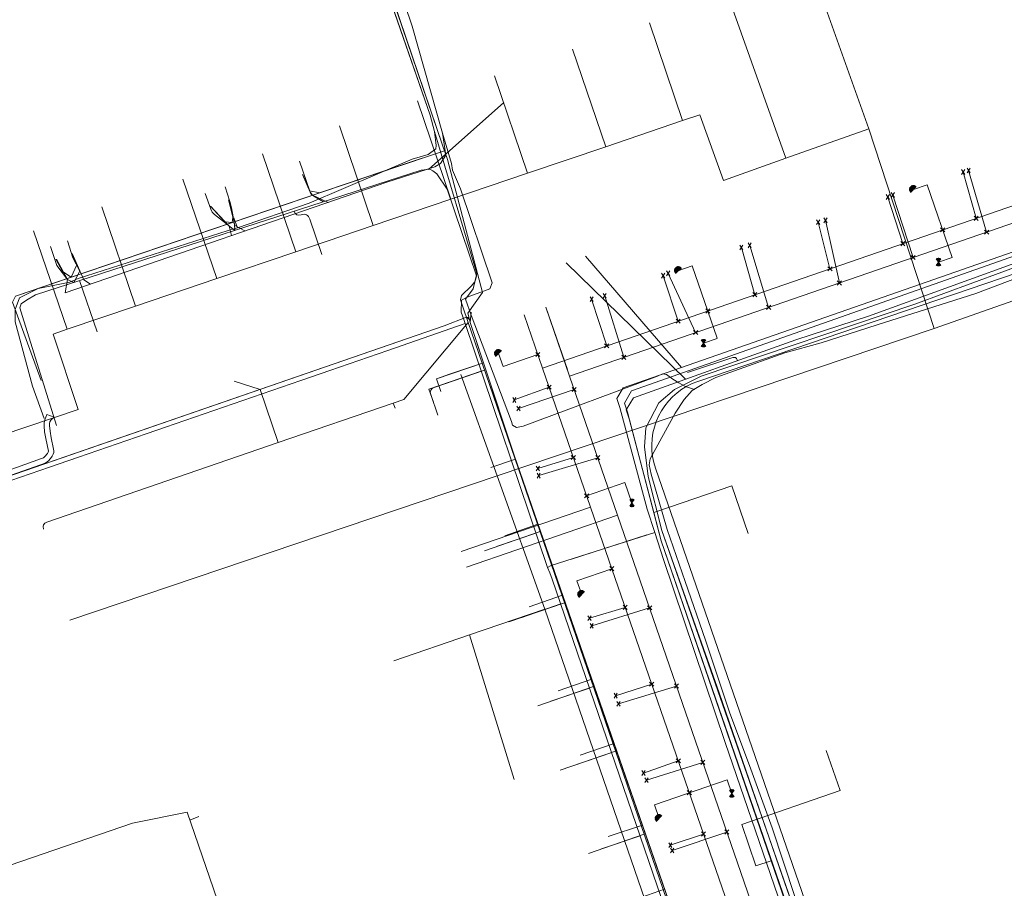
# Model space of a CAD drawing. Header units: metres. Extents: x 265038 to 265901, y 576646 to 577335.
# Tile 8 of 27: x 265129 to 265201, y 576875 to 576939. Entities that reach past the tile are written whole.
import ezdxf

# ---------------------------------------------------------------- set-up
doc = ezdxf.new("R2010")
doc.units = ezdxf.units.M
for name, color, linetype, lineweight in [('B-WE-KL-DATA-G', 252, 'KL-DATA-ALGEMEEN', 18), ('B-WE-KL-ET-MS-G', 252, 'KL-MIDDENSPANNING', 18), ('B-WE-KL-GAS-LD-G', 252, 'KL-GAS-LAGE-DRUK', 18), ('B-WE-KL-WATER-G', 252, 'KL-WATER', 18), ('B-WE-KL_ET-LS-G', 252, 'KL-LAAGSPANNING', 18), ('B-WE-RI-PERSLEIDING-G', 252, 'B-WE-RI-PERSLEIDING-G', 18), ('B-WE-RI-VRIJVERVALLEIDING-G', 252, 'KL-VRIJVERVAL', 18)]:
    doc.layers.add(name, color=color, linetype=linetype, lineweight=lineweight)
doc.styles.add('NLCS-ISO', font='NLCS-ISO.ttf')
doc.styles.get("Standard").update_dxf_attribs({"font": 'arial.ttf'})
doc.linetypes.add('B-WE-RI-PERSLEIDING-G', pattern='A,6,-2,[102,NLCS.shx,S=0.5,R=0,X=0,Y=0],-2,6,-2,["P",Standard,S=1,R=0,X=-0.5,Y=-0.5],-2', length=20)
doc.linetypes.add('KL-DATA-ALGEMEEN', pattern='A,2,-1.5,["@",NLCS-ISO,S=1,R=0,X=-0.5,Y=-0.4],-1.5,3,-1.5,["D",NLCS-ISO,S=1,R=0,X=-0.5,Y=-0.4],-1.5,1', length=12)
doc.linetypes.add('KL-GAS-LAGE-DRUK', pattern='A,2,-2,["GAS",NLCS-ISO,S=1,R=0,X=-1.25,Y=-0.4],-2,3,-1,["L",NLCS-ISO,S=1,R=0,X=-0.5,Y=-0.4],-1,1', length=12)
doc.linetypes.add('KL-LAAGSPANNING', pattern='A,2,-1.5,[103,NLCS.shx,S=1,R=0,X=0,Y=0],-1.5,3,-1.5,["L",NLCS-ISO,S=1,R=0,X=-0.5,Y=-0.4],-1.5,1', length=12)
doc.linetypes.add('KL-MIDDENSPANNING', pattern='A,2,-1.5,[103,NLCS.shx,S=1,R=0,X=0,Y=0],-1.5,3,-1.5,["M",NLCS-ISO,S=1,R=0,X=-0.5,Y=-0.4],-1.5,1', length=12)
doc.linetypes.add('KL-VRIJVERVAL', pattern='A,2,-1.5,[89,NLCS.shx,S=0.25,R=270,X=-0.5,Y=0],-1.5,3,-1.5,["V",NLCS-ISO,S=1,R=0,X=-0.5,Y=-0.4],-1.5,1', length=12)
doc.linetypes.add('KL-WATER', pattern='A,2,-1.5,[168,NLCS.shx,S=1,R=0,X=0,Y=0],-1.5,3,-1.5,["D",NLCS-ISO,S=1,R=0,X=-0.5,Y=-0.4],-1.5,1', length=12)

msp = doc.modelspace()

# ---------------------------------------------------------------- linework, layer by layer
at = {"layer": 'B-WE-KL-DATA-G'}
for p, q in [((265145.119, 576971.581), (265158.925, 576931.652)), ((265159.839, 576929.455), (265148.649, 576962.39)), ((265191.027, 576930.652), (265181.005, 576958.936)), ((265180.806, 576940.158), (265184.955, 576928.492)), ((265174.98, 576938.421), (265177.411, 576931.252)), ((265169.358, 576936.479), (265171.778, 576929.342)), ((265163.634, 576934.537), (265166.054, 576927.401)), ((265158.012, 576932.697), (265160.452, 576925.501)), ((265152.288, 576930.857), (265154.759, 576923.57)), ((265171.778, 576929.342), (265177.411, 576931.252)), ((265184.955, 576928.492), (265191.027, 576930.652)), ((265191.027, 576930.652), (265195.831, 576916.036)), ((265159.99, 576929.029), (265159.839, 576929.455)), ((265166.054, 576927.401), (265171.778, 576929.342)), ((265146.666, 576928.813), (265149.095, 576921.649)), ((265158.88, 576928.668), (265150.853, 576925.969)), ((265159.99, 576929.029), (265158.88, 576928.668)), ((265160.211, 576928.406), (265159.99, 576929.029)), ((265162.772, 576918.674), (265160.211, 576928.406)), ((265162.772, 576918.674), (265160.211, 576928.406)), ((265160.452, 576925.501), (265166.054, 576927.401)), ((265140.84, 576926.973), (265143.31, 576919.687)), ((265150.853, 576925.969), (265144.447, 576923.791)), ((265144.836, 576923.394), (265150.068, 576925.202)), ((265154.759, 576923.57), (265160.452, 576925.501)), ((265134.911, 576924.928), (265137.371, 576917.674)), ((265144.447, 576923.791), (265132.655, 576919.781)), ((265144.836, 576923.394), (265144.573, 576924.144)), ((265149.095, 576921.649), (265154.759, 576923.57)), ((265129.903, 576923.191), (265132.351, 576915.972)), ((265133.172, 576919.681), (265144.148, 576923.206)), ((265144.148, 576923.206), (265144.836, 576923.394)), ((265143.31, 576919.687), (265149.095, 576921.649)), ((265132.55, 576919.422), (265133.172, 576919.681)), ((265137.371, 576917.674), (265143.31, 576919.687)), ((265161.688, 576917.157), (265162.772, 576918.674)), ((265195.831, 576916.036), (265203.819, 576918.841)), ((265132.351, 576915.972), (265137.371, 576917.674)), ((265161.805, 576916.681), (265161.688, 576917.157)), ((265161.857, 576916.472), (265161.943, 576917.215)), ((265161.805, 576916.681), (265161.582, 576916.852)), ((265161.857, 576916.472), (265161.805, 576916.681)), ((265162.839, 576913.509), (265161.857, 576916.472)), ((265195.831, 576916.036), (265163.834, 576905.233)), ((265165.094, 576906.674), (265162.839, 576913.509)), ((265163.834, 576905.233), (265161.181, 576912.663)), ((265165.742, 576908.873), (265175.56, 576912.528)), ((265163.367, 576905.843), (265165.166, 576906.468)), ((265165.166, 576906.468), (265165.094, 576906.674)), ((265165.213, 576906.332), (265165.166, 576906.468)), ((265184.388, 576851.088), (265165.213, 576906.332)), ((265166.821, 576901.699), (265165.213, 576906.332)), ((265163.834, 576905.233), (265132.56, 576894.673)), ((265167.313, 576895.49), (265163.834, 576905.233)), ((265166.821, 576901.699), (265164.398, 576900.858)), ((265168.625, 576896.503), (265166.821, 576901.699)), ((265166.185, 576895.656), (265168.625, 576896.503)), ((265170.756, 576890.362), (265168.625, 576896.503)), ((265161.809, 576893.605), (265167.313, 576895.49)), ((265167.313, 576895.49), (265177.646, 576865.518)), ((265156.274, 576891.709), (265161.809, 576893.605)), ((265161.809, 576893.605), (265165.091, 576883.015)), ((265168.296, 576889.508), (265170.756, 576890.362)), ((265172.396, 576885.639), (265170.756, 576890.362)), ((265169.922, 576884.78), (265172.396, 576885.639)), ((265174.47, 576879.66), (265172.396, 576885.639)), ((265171.958, 576878.839), (265174.47, 576879.66)), ((265176.094, 576874.982), (265174.47, 576879.66))]:
    msp.add_line(p, q, dxfattribs=at)
for points in [[(265159.839, 576929.455), (265145.291, 576972.272), (265145.048, 576972.318), (265135.044, 576969.072), (265127.514, 576966.528), (265119.19, 576963.533), (265101.707, 576957.687), (265100.972, 576958.19), (265100.238, 576960.406), (265100.032, 576960.585), (265093.095, 576958.478), (265082.329, 576954.87), (265076.669, 576952.748), (265068.431, 576949.953), (265068.301, 576949.641), (265071.541, 576939.092), (265077.114, 576922.228), (265079.036, 576916.74), (265083.54, 576904.973), (265085.038, 576900.291), (265085.361, 576900.049), (265108.401, 576907.566)], [(265163.367, 576905.843), (265165.166, 576906.468), (265165.023, 576906.881), (265163.18, 576912.48), (265161.857, 576916.472), (265161.688, 576917.157), (265162.772, 576918.674), (265160.211, 576928.406), (265159.839, 576929.455), (265145.291, 576972.272), (265145.048, 576972.318), (265135.01, 576969.061), (265127.645, 576966.575), (265119.32, 576963.576), (265101.707, 576957.687), (265100.972, 576958.19), (265100.238, 576960.406), (265100.032, 576960.585), (265092.299, 576958.237), (265082.703, 576955.011), (265082.329, 576954.87), (265082.934, 576954.148), (265083.268, 576953.051)], [(265163.367, 576905.843), (265165.166, 576906.468), (265165.023, 576906.881), (265163.18, 576912.48), (265161.857, 576916.472), (265161.688, 576917.157), (265162.772, 576918.674), (265160.211, 576928.406), (265159.839, 576929.455), (265145.291, 576972.272), (265145.048, 576972.318), (265135.01, 576969.061), (265127.645, 576966.575), (265119.32, 576963.576), (265101.707, 576957.687), (265100.972, 576958.19), (265100.238, 576960.406), (265100.032, 576960.585), (265093.095, 576958.478), (265092.822, 576957.626), (265092.97, 576956.383)], [(265163.367, 576905.843), (265165.166, 576906.468), (265165.023, 576906.881), (265163.18, 576912.48), (265161.857, 576916.472), (265161.688, 576917.157), (265162.772, 576918.674), (265160.211, 576928.406), (265159.839, 576929.455), (265145.291, 576972.272), (265145.048, 576972.318), (265135.01, 576969.061), (265127.645, 576966.575), (265119.32, 576963.576), (265101.707, 576957.687), (265100.972, 576958.19), (265100.238, 576960.406), (265100.032, 576960.585), (265093.095, 576958.478), (265093.989, 576956.733)], [(265163.367, 576905.843), (265165.166, 576906.468), (265165.023, 576906.881), (265163.18, 576912.48), (265161.857, 576916.472), (265161.688, 576917.157), (265162.772, 576918.674), (265160.211, 576928.406), (265159.839, 576929.455), (265145.291, 576972.272), (265145.048, 576972.318), (265135.01, 576969.061), (265127.645, 576966.575), (265119.32, 576963.576), (265119.19, 576963.533), (265119.762, 576962.182)], [(265128.498, 576965.183), (265127.514, 576966.528), (265127.645, 576966.575), (265135.01, 576969.061), (265145.048, 576972.318), (265145.291, 576972.272), (265159.839, 576929.455), (265160.211, 576928.406), (265162.772, 576918.674), (265161.688, 576917.157), (265161.857, 576916.472), (265163.18, 576912.48), (265165.023, 576906.881), (265165.166, 576906.468), (265163.367, 576905.843)], [(265135.453, 576967.572), (265135.009, 576968.864), (265135.044, 576969.072), (265145.048, 576972.318), (265145.291, 576972.272), (265159.839, 576929.455), (265160.211, 576928.406), (265162.772, 576918.674), (265161.688, 576917.157), (265161.857, 576916.472), (265163.18, 576912.48), (265165.023, 576906.881), (265165.166, 576906.468), (265163.367, 576905.843)], [(265159.249, 576930.458), (265158.925, 576931.652), (265145.119, 576971.581), (265144.925, 576971.971), (265144.812, 576972.101), (265144.636, 576972.12), (265144.478, 576972.112), (265142.591, 576971.533)], [(265163.367, 576905.843), (265165.166, 576906.468), (265165.023, 576906.881), (265163.18, 576912.48), (265161.857, 576916.472), (265161.688, 576917.157), (265162.772, 576918.674), (265160.211, 576928.406), (265159.839, 576929.455), (265148.649, 576962.39), (265144.27, 576960.766)], [(265246.284, 576936.208), (265207.147, 576922.493), (265194.398, 576917.813), (265178.767, 576912.545), (265176.817, 576911.568), (265175.666, 576910.591), (265174.728, 576908.749), (265174.617, 576907.371), (265174.879, 576905.182), (265175.876, 576901.239), (265190.32, 576859.874), (265195.248, 576846.233), (265199.547, 576834.623), (265199.733, 576833.51), (265199.648, 576833.159), (265199.442, 576832.728), (265198.566, 576832.199), (265191.312, 576829.851), (265190.447, 576829.454), (265189.903, 576828.852)], [(265177.411, 576931.252), (265178.659, 576931.675), (265180.397, 576926.871), (265184.955, 576928.492)], [(265150.068, 576925.202), (265157.604, 576928.431), (265158.787, 576928.775), (265159.335, 576929.184), (265159.377, 576929.44), (265159.249, 576930.458)], [(265178.275, 576911.566), (265177.619, 576911.782), (265177.135, 576912.047), (265176.692, 576912.315), (265176.233, 576912.665), (265175.931, 576912.706), (265175.559, 576912.528), (265165.742, 576908.873), (265165.258, 576908.777), (265164.966, 576908.96), (265164.895, 576909.213), (265161.933, 576916.995), (265161.523, 576918.171), (265162.069, 576918.922), (265162.339, 576920.064), (265159.249, 576930.458)], [(265158.88, 576928.668), (265150.853, 576925.969), (265128.582, 576918.396), (265128.366, 576917.96), (265130.451, 576912.215)], [(265163.367, 576905.843), (265165.166, 576906.468), (265165.023, 576906.881), (265163.18, 576912.48), (265161.857, 576916.472), (265161.688, 576917.157), (265162.772, 576918.674), (265160.211, 576928.406), (265159.99, 576929.029), (265156.802, 576927.992), (265132.655, 576919.781), (265132.011, 576920.208), (265131.529, 576921.096)], [(265163.367, 576905.843), (265165.166, 576906.468), (265165.023, 576906.881), (265163.18, 576912.48), (265161.857, 576916.472), (265161.688, 576917.157), (265162.772, 576918.674), (265160.211, 576928.406), (265159.99, 576929.029), (265156.802, 576927.992), (265132.655, 576919.781), (265133.081, 576920.691), (265132.726, 576921.507)], [(265163.367, 576905.843), (265165.166, 576906.468), (265165.023, 576906.881), (265163.18, 576912.48), (265161.857, 576916.472), (265161.688, 576917.157), (265162.772, 576918.674), (265160.211, 576928.406), (265159.99, 576929.029), (265156.802, 576927.992), (265144.447, 576923.791), (265143.897, 576923.849), (265142.842, 576924.982)], [(265144.181, 576925.442), (265144.486, 576924.181), (265144.447, 576923.791), (265156.802, 576927.992), (265159.99, 576929.029), (265160.211, 576928.406), (265162.772, 576918.674), (265161.688, 576917.157), (265161.857, 576916.472), (265163.18, 576912.48), (265165.023, 576906.881), (265165.166, 576906.468), (265163.367, 576905.843)], [(265163.367, 576905.843), (265165.166, 576906.468), (265165.023, 576906.881), (265163.18, 576912.48), (265161.857, 576916.472), (265161.688, 576917.157), (265162.772, 576918.674), (265160.211, 576928.406), (265159.99, 576929.029), (265156.802, 576927.992), (265150.853, 576925.969), (265150.109, 576926.117), (265149.691, 576927.335)], [(265150.853, 576925.969), (265150.109, 576926.117), (265149.691, 576927.335)], [(265144.447, 576923.791), (265143.897, 576923.849), (265142.842, 576924.982)], [(265144.181, 576925.442), (265144.486, 576924.181), (265144.447, 576923.791)], [(265207.147, 576922.493), (265194.398, 576917.813), (265178.767, 576912.545), (265176.817, 576911.568), (265175.666, 576910.591), (265174.728, 576908.749), (265174.617, 576907.371), (265174.879, 576905.182), (265175.876, 576901.239), (265180.073, 576889.345), (265184.709, 576875.899), (265188.303, 576865.686), (265190.32, 576859.874), (265195.248, 576846.233), (265199.547, 576834.623)], [(265132.655, 576919.781), (265133.081, 576920.691), (265132.726, 576921.507)], [(265132.655, 576919.781), (265132.011, 576920.208), (265131.529, 576921.096)], [(265132.655, 576919.781), (265128.582, 576918.396), (265128.366, 576917.96), (265130.451, 576912.215)], [(265130.677, 576909.438), (265129.821, 576911.801), (265128.551, 576916.517), (265128.545, 576917.433), (265128.878, 576918.274), (265130.236, 576918.965), (265132.55, 576919.422)], [(265165.094, 576906.674), (265162.839, 576913.509), (265161.857, 576916.472), (265161.688, 576917.157)], [(265199.077, 576796.853), (265200.179, 576797.155), (265199.604, 576798.52), (265198.921, 576800.69), (265197.351, 576805.631), (265190.734, 576824.616), (265191.024, 576825.876), (265187.885, 576834.213), (265187.022, 576836.788), (265186.149, 576839.767), (265186.351, 576840.36), (265187.091, 576841.692), (265187.252, 576842.145), (265187.261, 576842.711), (265187.232, 576842.96), (265185.725, 576847.089), (265184.388, 576851.088), (265165.094, 576906.674), (265162.839, 576913.509), (265161.857, 576916.472), (265161.688, 576917.157)], [(265199.077, 576796.853), (265200.179, 576797.155), (265199.604, 576798.52), (265197.51, 576805.175), (265190.734, 576824.616), (265190.784, 576825.02), (265190.852, 576825.342), (265191.024, 576825.876), (265187.885, 576834.213), (265187.022, 576836.788), (265186.149, 576839.767), (265186.351, 576840.36), (265187.091, 576841.692), (265187.252, 576842.145), (265187.277, 576842.361), (265187.261, 576842.711), (265187.232, 576842.96), (265185.725, 576847.089), (265185.4, 576848.035), (265184.388, 576851.088), (265165.057, 576906.781), (265163.18, 576912.48), (265161.857, 576916.472), (265161.943, 576917.215)], [(265161.582, 576916.852), (265159.945, 576916.225), (265111.974, 576899.648), (265111.729, 576899.232), (265114.603, 576891.49)], [(265187.091, 576841.692), (265187.252, 576842.145), (265187.261, 576842.711), (265187.232, 576842.96), (265185.725, 576847.089), (265184.388, 576851.088), (265165.094, 576906.674), (265162.839, 576913.509), (265161.857, 576916.472), (265161.805, 576916.681), (265161.582, 576916.852), (265159.945, 576916.225), (265111.974, 576899.648), (265111.729, 576899.232), (265113.619, 576894.142), (265113.11, 576893.967)], [(265187.091, 576841.692), (265187.252, 576842.145), (265187.277, 576842.361), (265187.261, 576842.711), (265187.232, 576842.96), (265185.725, 576847.089), (265185.4, 576848.035), (265184.388, 576851.088), (265165.057, 576906.781), (265163.18, 576912.48), (265161.857, 576916.472), (265161.805, 576916.681), (265161.692, 576916.826), (265161.582, 576916.852), (265159.945, 576916.225), (265111.912, 576899.627), (265111.729, 576899.232), (265113.619, 576894.142), (265113.11, 576893.967)], [(265161.582, 576916.852), (265159.945, 576916.225), (265111.974, 576899.648)], [(265127.604, 576908.208), (265133.174, 576910.107), (265131.334, 576915.627), (265132.351, 576915.972)], [(265159.716, 576911.409), (265159.391, 576912.355), (265162.839, 576913.509)], [(265163.367, 576905.843), (265165.166, 576906.468), (265165.023, 576906.881), (265162.839, 576913.509), (265160.337, 576912.68), (265159.391, 576912.355), (265159.716, 576911.409)], [(265163.367, 576905.843), (265165.166, 576906.468), (265184.388, 576851.088), (265185.725, 576847.089), (265187.232, 576842.96), (265187.261, 576842.711), (265187.252, 576842.145), (265187.091, 576841.692), (265186.351, 576840.36), (265186.149, 576839.767), (265187.022, 576836.788), (265187.885, 576834.213), (265191.024, 576825.876), (265190.734, 576824.616), (265197.351, 576805.631), (265198.921, 576800.69), (265199.604, 576798.52), (265200.179, 576797.155), (265199.077, 576796.853)], [(265163.367, 576905.843), (265165.166, 576906.468), (265166.821, 576901.699), (265164.398, 576900.858)], [(265163.367, 576905.843), (265165.166, 576906.468), (265170.756, 576890.362), (265168.296, 576889.508)], [(265163.367, 576905.843), (265165.166, 576906.468), (265168.625, 576896.503), (265166.185, 576895.656)], [(265163.367, 576905.843), (265165.166, 576906.468), (265184.388, 576851.088), (265185.4, 576848.035), (265185.725, 576847.089), (265174.186, 576843.125), (265173.861, 576844.071)], [(265163.367, 576905.843), (265165.166, 576906.468), (265182.16, 576857.505), (265179.58, 576856.61)], [(265163.367, 576905.843), (265165.166, 576906.468), (265179.701, 576864.591), (265177.167, 576863.711)], [(265163.367, 576905.843), (265165.166, 576906.468), (265178.061, 576869.314), (265175.547, 576868.441)], [(265163.367, 576905.843), (265165.166, 576906.468), (265176.094, 576874.982), (265173.586, 576874.111)], [(265163.367, 576905.843), (265165.166, 576906.468), (265174.47, 576879.66), (265171.958, 576878.839)], [(265163.367, 576905.843), (265165.166, 576906.468), (265172.396, 576885.639), (265169.922, 576884.78)], [(265163.367, 576905.843), (265165.166, 576906.468), (265184.388, 576851.088), (265185.4, 576848.035), (265185.725, 576847.089), (265187.232, 576842.96), (265187.261, 576842.711), (265187.277, 576842.361), (265187.252, 576842.145), (265187.091, 576841.692), (265186.351, 576840.36), (265186.149, 576839.767), (265187.022, 576836.788), (265187.885, 576834.213), (265191.024, 576825.876), (265190.852, 576825.342), (265190.784, 576825.02), (265190.734, 576824.616), (265197.51, 576805.175), (265199.604, 576798.52), (265200.179, 576797.155), (265199.077, 576796.853)]]:
    msp.add_lwpolyline(points, dxfattribs=at)
at = {"layer": 'B-WE-KL-ET-MS-G'}
for points in [[(265185.634, 576874.453), (265183.976, 576879.475), (265182.312, 576884.032), (265180.872, 576887.878), (265179.095, 576893.213), (265177.601, 576897.504), (265176.285, 576901.312), (265175.104, 576905.369), (265174.95, 576906.051), (265175.023, 576906.493), (265176.864, 576909.835), (265177.528, 576910.838), (265178.105, 576911.479), (265178.849, 576911.939), (265179.833, 576912.451), (265181.202, 576912.941), (265184.886, 576914.245), (265187.549, 576914.99), (265191.644, 576916.297), (265198.862, 576918.588), (265202.793, 576920.091)], [(265202.793, 576920.091), (265198.862, 576918.588), (265191.644, 576916.297), (265187.549, 576914.99), (265184.886, 576914.245), (265181.202, 576912.941), (265179.833, 576912.451), (265178.849, 576911.939), (265178.105, 576911.479), (265177.528, 576910.838), (265176.864, 576909.835), (265175.023, 576906.493), (265174.95, 576906.051), (265175.104, 576905.369), (265176.285, 576901.312), (265177.601, 576897.504), (265179.095, 576893.213), (265180.872, 576887.878), (265182.312, 576884.032), (265183.976, 576879.475), (265185.634, 576874.453)], [(265202.793, 576920.091), (265198.862, 576918.588), (265191.644, 576916.297), (265187.549, 576914.99), (265184.886, 576914.245), (265181.202, 576912.941), (265179.833, 576912.451), (265178.849, 576911.939), (265178.105, 576911.479), (265177.528, 576910.838), (265176.864, 576909.835), (265175.023, 576906.493), (265174.95, 576906.051), (265175.104, 576905.369), (265176.285, 576901.312), (265177.601, 576897.504), (265179.095, 576893.213), (265180.872, 576887.878), (265182.312, 576884.032), (265183.976, 576879.475), (265185.634, 576874.453)], [(265185.634, 576874.453), (265183.976, 576879.475), (265182.312, 576884.032), (265180.872, 576887.878), (265179.095, 576893.213), (265177.601, 576897.504), (265176.285, 576901.312), (265175.104, 576905.369), (265174.95, 576906.051), (265175.023, 576906.493), (265176.864, 576909.835), (265177.528, 576910.838), (265178.105, 576911.479), (265178.849, 576911.939), (265179.833, 576912.451), (265181.202, 576912.941), (265184.886, 576914.245), (265187.549, 576914.99), (265191.644, 576916.297), (265198.862, 576918.588), (265202.793, 576920.091)], [(265202.793, 576920.091), (265198.862, 576918.588), (265191.644, 576916.297), (265187.549, 576914.99), (265184.886, 576914.245), (265181.202, 576912.941), (265179.833, 576912.451), (265178.849, 576911.939), (265178.105, 576911.479), (265177.528, 576910.838), (265176.864, 576909.835), (265175.023, 576906.493), (265174.95, 576906.051), (265175.104, 576905.369), (265176.285, 576901.312), (265177.601, 576897.504), (265179.095, 576893.213), (265180.872, 576887.878), (265182.312, 576884.032), (265183.976, 576879.475), (265185.634, 576874.453)], [(265185.634, 576874.453), (265183.976, 576879.475), (265182.312, 576884.032), (265180.872, 576887.878), (265179.095, 576893.213), (265177.601, 576897.504), (265176.285, 576901.312), (265175.104, 576905.369), (265174.95, 576906.051), (265175.023, 576906.493), (265176.864, 576909.835), (265177.528, 576910.838), (265178.105, 576911.479), (265178.849, 576911.939), (265179.833, 576912.451), (265181.202, 576912.941), (265184.886, 576914.245), (265187.549, 576914.99), (265191.644, 576916.297), (265198.862, 576918.588), (265202.793, 576920.091)], [(265202.793, 576920.091), (265198.862, 576918.588), (265191.644, 576916.297), (265187.549, 576914.99), (265184.886, 576914.245), (265181.202, 576912.941), (265179.833, 576912.451), (265178.849, 576911.939), (265178.105, 576911.479), (265177.528, 576910.838), (265176.864, 576909.835), (265175.023, 576906.493), (265174.95, 576906.051), (265175.104, 576905.369), (265176.285, 576901.312), (265177.601, 576897.504), (265179.095, 576893.213), (265180.872, 576887.878), (265182.312, 576884.032), (265183.976, 576879.475), (265185.634, 576874.453)]]:
    msp.add_lwpolyline(points, dxfattribs=at)
at = {"layer": 'B-WE-KL-GAS-LD-G'}
for points in [[(265246.773, 576936.682), (265215.407, 576926.18), (265173.68, 576911.462), (265173.144, 576910.574), (265173.369, 576909.915), (265175.838, 576900.492)], [(265175.838, 576900.492), (265199.01, 576833.337), (265188.693, 576829.637), (265214.929, 576753.417)]]:
    msp.add_lwpolyline(points, dxfattribs=at)
at = {"layer": 'B-WE-KL-WATER-G'}
for p, q in [((265155.75, 576926.738), (265132.208, 576918.646)), ((265177.332, 576913.171), (265170.296, 576921.331)), ((265161.421, 576916.618), (265161.496, 576916.396)), ((265161.496, 576916.396), (265167.509, 576898.539)), ((265175.374, 576901.096), (265174.821, 576902.793)), ((265166.664, 576901.048), (265163.856, 576900.082)), ((265169.278, 576899.148), (265174.8, 576900.914)), ((265176.021, 576899.113), (265175.374, 576901.096)), ((265167.509, 576898.539), (265167.699, 576898.149)), ((265167.699, 576898.149), (265167.872, 576897.68)), ((265167.872, 576897.68), (265183.633, 576851.631)), ((265168.494, 576895.861), (265165.644, 576894.881)), ((265170.6, 576889.706), (265167.758, 576888.734)), ((265172.218, 576884.981), (265169.384, 576884.006)), ((265174.303, 576878.889), (265171.476, 576877.922))]:
    msp.add_line(p, q, dxfattribs=at)
for points in [[(265159.843, 576930.332), (265157.625, 576938.177), (265145.836, 576973.02)], [(265247.029, 576937.635), (265214.838, 576926.256), (265173.055, 576911.679), (265172.588, 576910.898), (265172.813, 576910.239), (265174.821, 576902.793)], [(265159.843, 576930.332), (265160.088, 576928.71), (265159.686, 576928.111), (265159.263, 576927.871), (265155.75, 576926.738)], [(265161.421, 576916.618), (265161.21, 576917.216), (265161.223, 576918.094), (265161.65, 576918.333), (265163.292, 576918.943), (265163.469, 576919.383), (265161.15, 576926.249), (265160.567, 576927.62), (265160.481, 576928.121), (265159.843, 576930.332)], [(265151.463, 576925.264), (265150.212, 576925.852), (265149.594, 576927.301)], [(265144.393, 576922.834), (265144.21, 576923.533), (265142.855, 576924.986)], [(265145.37, 576923.17), (265144.627, 576923.562), (265144.232, 576925.46)], [(265134.059, 576919.282), (265133.579, 576919.597), (265132.734, 576921.51)], [(265132.21, 576918.646), (265132.384, 576919.626), (265131.575, 576921.112)], [(265161.496, 576916.396), (265155.842, 576914.431), (265126.793, 576904.402), (265118.432, 576901.529), (265118.27, 576901.459), (265112.563, 576899.509), (265112.386, 576898.999), (265114.984, 576891.426), (265114.864, 576891.11), (265087.098, 576880.954), (265086.95, 576880.668), (265094.57, 576857.572)], [(265162.675, 576912.894), (265158.845, 576911.578), (265159.17, 576910.632)], [(265167.509, 576898.539), (265167.778, 576898.668), (265175.374, 576901.096)], [(265190.937, 576831.058), (265197.813, 576833.418), (265198.201, 576834.211), (265180.526, 576885.707), (265176.021, 576899.113)]]:
    msp.add_lwpolyline(points, dxfattribs=at)
at = {"layer": 'B-WE-KL_ET-LS-G'}
for p, q in [((265158.809, 576927.677), (265164.314, 576932.581)), ((265177.614, 576912.316), (265168.877, 576920.844)), ((265133.267, 576919.537), (265134.554, 576915.79)), ((265161.32, 576917.611), (265161.711, 576916.475)), ((265161.32, 576917.611), (265161.711, 576916.475)), ((265161.711, 576916.475), (265161.958, 576915.757)), ((265161.711, 576916.475), (265161.958, 576915.757)), ((265178.06, 576912.897), (265177.776, 576912.8)), ((265156.229, 576910.572), (265147.814, 576907.679)), ((265156.359, 576910.194), (265156.229, 576910.572)), ((265175.3, 576902.547), (265175.529, 576902.626)), ((265175.3, 576902.547), (265175.529, 576902.626)), ((265166.98, 576901.157), (265162.91, 576899.757)), ((265168.769, 576895.955), (265164.699, 576894.555)), ((265170.883, 576889.809), (265166.812, 576888.409)), ((265172.509, 576885.081), (265168.438, 576883.681)), ((265141.338, 576880.03), (265141.992, 576880.296)), ((265174.602, 576878.996), (265170.53, 576877.596)), ((265183.897, 576877.059), (265182.758, 576876.681)), ((265183.897, 576877.059), (265182.758, 576876.681)), ((265194.277, 576846.879), (265183.897, 576877.059)), ((265194.277, 576846.879), (265183.897, 576877.059))]:
    msp.add_line(p, q, dxfattribs=at)
for points in [[(265151.125, 576925.305), (265150.427, 576925.723), (265150.328, 576925.794), (265150.246, 576925.879), (265150.18, 576925.977), (265150.131, 576926.088), (265149.377, 576928.284)], [(265131.591, 576908.938), (265129.101, 576916.916), (265128.888, 576917.545), (265129.004, 576917.835), (265129.382, 576918.096), (265130.041, 576918.495), (265158.272, 576927.614), (265158.906, 576927.689), (265159.125, 576927.573), (265159.429, 576927.346), (265160.176, 576926.23), (265162.315, 576919.88), (265162.279, 576919.654), (265162.2, 576919.449), (265161.928, 576919.124), (265161.215, 576918.443), (265161.145, 576918.12), (265161.32, 576917.611)], [(265131.591, 576908.938), (265129.101, 576916.916), (265128.888, 576917.545), (265129.004, 576917.835), (265129.382, 576918.096), (265130.041, 576918.495), (265158.272, 576927.614), (265158.906, 576927.689), (265159.125, 576927.573), (265159.429, 576927.346), (265160.176, 576926.23), (265162.315, 576919.88), (265162.279, 576919.654), (265162.2, 576919.449), (265161.928, 576919.124), (265161.215, 576918.443), (265161.145, 576918.12), (265161.32, 576917.611)], [(265144.65, 576923.214), (265144.644, 576923.312), (265144.582, 576923.808), (265144.391, 576924.853), (265144.269, 576925.337), (265143.922, 576926.41)], [(265144.65, 576923.214), (265144.412, 576923.387), (265144.014, 576923.689), (265143.146, 576924.375), (265142.979, 576924.551), (265142.869, 576924.767), (265142.475, 576925.913)], [(265148.972, 576924.61), (265149.053, 576924.452), (265149.165, 576924.357), (265149.308, 576924.324), (265149.483, 576924.354), (265149.597, 576924.383), (265149.701, 576924.392), (265149.795, 576924.381), (265149.88, 576924.352), (265149.954, 576924.302), (265150.019, 576924.233), (265150.075, 576924.144), (265150.12, 576924.036), (265151.01, 576921.444)], [(265175.3, 576902.547), (265173.5, 576909.414), (265173.275, 576910.073), (265173.811, 576910.961), (265185.706, 576915.198), (265191.014, 576916.931), (265202.867, 576921.217), (265206.632, 576922.575), (265212.122, 576924.652)], [(265175.3, 576902.547), (265173.5, 576909.414), (265173.275, 576910.073), (265173.811, 576910.961), (265185.706, 576915.198), (265191.014, 576916.931), (265202.867, 576921.217), (265206.632, 576922.575), (265212.122, 576924.652)], [(265132.842, 576919.4), (265133.29, 576920.233), (265132.785, 576921.2), (265132.382, 576922.446)], [(265132.842, 576919.4), (265132.384, 576919.626), (265131.598, 576920.643), (265131.152, 576922.024)], [(265156.359, 576910.194), (265156.229, 576910.572), (265157.012, 576910.841), (265161.711, 576916.475)], [(265161.711, 576916.475), (265157.012, 576910.841), (265156.229, 576910.572)], [(265161.958, 576915.757), (265184.463, 576850.327), (265185.754, 576847.515), (265185.73, 576847.028), (265185.332, 576846.571), (265184.069, 576845.978), (265159.426, 576837.649), (265158.644, 576837.176), (265158.462, 576836.411), (265158.339, 576836.068), (265159.008, 576833.901), (265159.856, 576831.299), (265160.297, 576830.195), (265160.753, 576829.742), (265161.267, 576829.95)], [(265159.008, 576833.901), (265158.339, 576836.068), (265158.462, 576836.411), (265158.644, 576837.176), (265159.426, 576837.649), (265184.069, 576845.978), (265185.332, 576846.571), (265185.73, 576847.028), (265185.754, 576847.515), (265184.463, 576850.327), (265161.958, 576915.757)], [(265181.417, 576913.67), (265181.394, 576913.74), (265181.345, 576913.839), (265181.276, 576913.898), (265181.187, 576913.918), (265181.078, 576913.898), (265178.06, 576912.897)], [(265162.914, 576912.977), (265159.223, 576911.708), (265159.066, 576911.628), (265158.972, 576911.516), (265158.942, 576911.374), (265158.975, 576911.2), (265159.495, 576909.686)], [(265130.637, 576901.35), (265130.604, 576901.524), (265130.634, 576901.666), (265130.727, 576901.778), (265130.884, 576901.858), (265147.814, 576907.679), (265146.482, 576911.556), (265144.578, 576912.171)], [(265156.359, 576910.194), (265156.229, 576910.572), (265147.814, 576907.679), (265146.482, 576911.556), (265144.578, 576912.171)], [(265147.814, 576907.679), (265146.482, 576911.556), (265144.578, 576912.171)], [(265131.405, 576909.529), (265130.866, 576909.741), (265130.725, 576909.353), (265130.668, 576909.115), (265130.668, 576908.87), (265130.715, 576908.457), (265130.794, 576907.964), (265130.986, 576907.052), (265130.974, 576906.964), (265130.918, 576906.872), (265130.738, 576906.65), (265130.625, 576906.564), (265130.496, 576906.503), (265125.575, 576904.765), (265125.303, 576904.674), (265125.24, 576904.664), (265125.189, 576904.676), (265125.15, 576904.711), (265125.122, 576904.768), (265124.518, 576906.686)], [(265131.405, 576909.529), (265131.256, 576909.418), (265131.16, 576909.323), (265131.096, 576909.203), (265131.064, 576909.068), (265131.064, 576908.93), (265131.111, 576908.521), (265131.19, 576908.028), (265131.367, 576907.186), (265131.382, 576907.067), (265131.376, 576906.947), (265131.348, 576906.83), (265131.296, 576906.722), (265131.267, 576906.676), (265131.144, 576906.504), (265131, 576906.349), (265130.907, 576906.261), (265130.761, 576906.172), (265125.062, 576904.178)], [(265130.637, 576901.35), (265130.604, 576901.524), (265130.634, 576901.666), (265130.727, 576901.778), (265130.884, 576901.858), (265147.814, 576907.679)], [(265175.529, 576902.626), (265181.015, 576904.512), (265182.219, 576901.014)], [(265175.529, 576902.626), (265181.015, 576904.512), (265182.219, 576901.014)], [(265183.897, 576877.059), (265175.838, 576900.492), (265175.3, 576902.547)], [(265183.897, 576877.059), (265175.838, 576900.492), (265175.3, 576902.547)], [(265182.758, 576876.681), (265181.75, 576879.718), (265188.935, 576882.203), (265187.92, 576885.137)], [(265182.758, 576876.681), (265181.75, 576879.718), (265188.935, 576882.203), (265187.92, 576885.137)], [(265141.136, 576880.617), (265147.759, 576861.353), (265124.539, 576853.377), (265131.78, 576832.627), (265130.635, 576831.764)], [(265141.136, 576880.617), (265147.759, 576861.353), (265124.539, 576853.377), (265131.78, 576832.627), (265130.635, 576831.764)], [(265127.133, 576875.104), (265127.31, 576876.437), (265137.146, 576879.816), (265141.136, 576880.617)], [(265127.133, 576875.104), (265127.31, 576876.437), (265137.146, 576879.816), (265141.136, 576880.617)]]:
    msp.add_lwpolyline(points, dxfattribs=at)
at = {"layer": 'B-WE-RI-PERSLEIDING-G'}
msp.add_lwpolyline([(265200.03, 576834.56), (265175.424, 576905.804), (265175.3, 576906.222), (265175.212, 576906.649), (265175.163, 576907.082), (265175.151, 576907.518), (265175.177, 576907.954), (265175.241, 576908.385), (265175.342, 576908.809), (265175.481, 576909.223), (265175.654, 576909.623), (265175.862, 576910.007), (265176.102, 576910.371), (265176.373, 576910.713), (265176.673, 576911.029), (265177, 576911.319), (265177.35, 576911.578), (265177.722, 576911.807), (265178.112, 576912.002), (265178.516, 576912.161), (265215.944, 576924.896), (265238.604, 576934.09)], dxfattribs=at)
at = {"layer": 'B-WE-RI-VRIJVERVALLEIDING-G'}
for p, q in [((265167.158, 576913.136), (265219.465, 576931.202)), ((265198.063, 576927.307), (265197.827, 576927.659)), ((265197.827, 576927.307), (265198.063, 576927.659)), ((265198.896, 576924.098), (265197.945, 576927.483)), ((265198.463, 576927.415), (265198.227, 576927.767)), ((265198.227, 576927.415), (265198.463, 576927.767)), ((265199.66, 576923.086), (265198.345, 576927.591)), ((265169.137, 576912.55), (265210.374, 576926.784)), ((265194.004, 576926.195), (265194.316, 576926.506)), ((265194.004, 576926.223), (265194.288, 576926.506)), ((265194.009, 576926.171), (265194.339, 576926.502)), ((265194.011, 576926.258), (265194.252, 576926.499)), ((265194.014, 576926.148), (265194.363, 576926.497)), ((265194.018, 576926.124), (265194.387, 576926.492)), ((265194.018, 576926.294), (265194.217, 576926.492)), ((265194.023, 576926.1), (265194.41, 576926.488)), ((265194.032, 576926.336), (265194.175, 576926.478)), ((265194.033, 576926.082), (265194.429, 576926.478)), ((265194.044, 576926.065), (265194.446, 576926.467)), ((265194.055, 576926.048), (265194.463, 576926.455)), ((265194.067, 576926.031), (265194.48, 576926.444)), ((265194.078, 576926.014), (265194.497, 576926.433)), ((265194.089, 576925.997), (265194.514, 576926.421)), ((265192.544, 576925.481), (265192.308, 576925.833)), ((265192.308, 576925.481), (265192.544, 576925.833)), ((265192.913, 576925.626), (265192.677, 576925.978)), ((265192.677, 576925.626), (265192.913, 576925.978)), ((265194.272, 576921.226), (265192.795, 576925.802)), ((265193.531, 576922.245), (265192.426, 576925.657)), ((265199.048, 576923.945), (265198.743, 576924.25)), ((265198.743, 576923.945), (265199.048, 576924.25)), ((265187.455, 576923.636), (265187.219, 576923.988)), ((265187.219, 576923.636), (265187.455, 576923.988)), ((265188.195, 576920.401), (265187.337, 576923.812)), ((265187.978, 576923.778), (265187.742, 576924.13)), ((265187.742, 576923.778), (265187.978, 576924.13)), ((265188.883, 576919.366), (265187.86, 576923.954)), ((265196.6, 576923.099), (265196.295, 576923.405)), ((265196.295, 576923.099), (265196.6, 576923.405)), ((265199.812, 576922.933), (265199.507, 576923.238)), ((265199.507, 576922.933), (265199.812, 576923.238)), ((265181.826, 576921.791), (265181.59, 576922.143)), ((265181.59, 576921.791), (265181.826, 576922.143)), ((265182.438, 576921.939), (265182.202, 576922.291)), ((265182.202, 576921.939), (265182.438, 576922.291)), ((265183.705, 576917.578), (265182.32, 576922.115)), ((265193.684, 576922.092), (265193.378, 576922.398)), ((265193.378, 576922.092), (265193.684, 576922.398)), ((265182.697, 576918.503), (265181.708, 576921.967)), ((265194.424, 576921.073), (265194.119, 576921.379)), ((265194.119, 576921.073), (265194.424, 576921.379)), ((265196.137, 576920.892), (265195.973, 576921.137)), ((265196.137, 576920.892), (265195.973, 576920.647)), ((265196.022, 576921.169), (265196.252, 576920.615)), ((265196.022, 576920.615), (265196.252, 576921.169)), ((265196.194, 576920.603), (265196.079, 576921.181)), ((265196.079, 576920.603), (265196.194, 576921.181)), ((265196.137, 576920.892), (265197.134, 576921.234)), ((265196.137, 576920.592), (265196.137, 576921.192)), ((265196.137, 576920.892), (265196.3, 576921.137)), ((265196.3, 576920.647), (265196.137, 576920.892)), ((265176.102, 576919.72), (265175.866, 576920.072)), ((265175.866, 576919.72), (265176.102, 576920.072)), ((265176.473, 576919.891), (265176.238, 576920.244)), ((265176.238, 576919.891), (265176.473, 576920.244)), ((265178.359, 576915.733), (265176.355, 576920.067)), ((265176.81, 576920.256), (265177.122, 576920.568)), ((265176.81, 576920.285), (265177.093, 576920.568)), ((265176.815, 576920.233), (265177.145, 576920.563)), ((265176.817, 576920.32), (265177.058, 576920.561)), ((265176.82, 576920.209), (265177.169, 576920.558)), ((265176.824, 576920.186), (265177.192, 576920.554)), ((265176.824, 576920.355), (265177.023, 576920.554)), ((265176.829, 576920.162), (265177.216, 576920.549)), ((265176.838, 576920.398), (265176.98, 576920.54)), ((265176.839, 576920.143), (265177.235, 576920.539)), ((265176.85, 576920.126), (265177.252, 576920.528)), ((265176.861, 576920.109), (265177.269, 576920.517)), ((265176.873, 576920.092), (265177.286, 576920.505)), ((265176.884, 576920.076), (265177.302, 576920.494)), ((265176.895, 576920.059), (265177.319, 576920.483)), ((265188.348, 576920.249), (265188.042, 576920.554)), ((265188.042, 576920.249), (265188.348, 576920.554)), ((265177.081, 576916.563), (265175.984, 576919.896)), ((265189.036, 576919.213), (265188.731, 576919.519)), ((265188.731, 576919.213), (265189.036, 576919.519)), ((265171.824, 576918.252), (265171.588, 576918.604)), ((265171.588, 576918.252), (265171.824, 576918.604)), ((265182.85, 576918.35), (265182.544, 576918.656)), ((265182.544, 576918.35), (265182.85, 576918.656)), ((265170.867, 576918), (265170.631, 576918.352)), ((265170.631, 576918), (265170.867, 576918.352)), ((265171.855, 576914.758), (265170.749, 576918.176)), ((265173.111, 576913.922), (265171.706, 576918.428)), ((265167.158, 576913.136), (265165.813, 576917.031)), ((265167.407, 576917.582), (265169.137, 576912.55)), ((265168.978, 576913.024), (265167.407, 576917.582)), ((265179.409, 576917.162), (265179.104, 576917.467)), ((265179.104, 576917.162), (265179.409, 576917.467)), ((265183.858, 576917.426), (265183.552, 576917.731)), ((265183.552, 576917.426), (265183.858, 576917.731)), ((265177.234, 576916.411), (265176.928, 576916.716)), ((265176.928, 576916.411), (265177.234, 576916.716)), ((265178.512, 576915.58), (265178.206, 576915.886)), ((265178.206, 576915.58), (265178.512, 576915.886)), ((265172.008, 576914.606), (265171.702, 576914.911)), ((265171.702, 576914.606), (265172.008, 576914.911)), ((265178.943, 576914.953), (265178.779, 576915.198)), ((265178.943, 576914.953), (265178.779, 576914.708)), ((265178.828, 576915.23), (265179.058, 576914.676)), ((265178.828, 576914.676), (265179.058, 576915.23)), ((265179, 576914.664), (265178.885, 576915.242)), ((265178.885, 576914.664), (265179, 576915.242)), ((265178.943, 576914.953), (265179.94, 576915.307)), ((265178.943, 576914.653), (265178.943, 576915.253)), ((265178.943, 576914.953), (265179.106, 576915.198)), ((265179.106, 576914.708), (265178.943, 576914.953)), ((265163.632, 576914.184), (265163.944, 576914.496)), ((265163.632, 576914.212), (265163.916, 576914.496)), ((265163.637, 576914.161), (265163.967, 576914.491)), ((265163.639, 576914.248), (265163.88, 576914.489)), ((265163.642, 576914.137), (265163.991, 576914.486)), ((265163.646, 576914.113), (265164.014, 576914.482)), ((265163.646, 576914.283), (265163.845, 576914.482)), ((265163.651, 576914.09), (265164.038, 576914.477)), ((265163.66, 576914.325), (265163.803, 576914.468)), ((265163.661, 576914.071), (265164.057, 576914.467)), ((265163.672, 576914.054), (265164.074, 576914.456)), ((265163.683, 576914.037), (265164.091, 576914.445)), ((265163.695, 576914.02), (265164.108, 576914.433)), ((265163.706, 576914.003), (265164.125, 576914.422)), ((265163.717, 576913.986), (265164.142, 576914.411)), ((265164.263, 576913.246), (265163.924, 576914.193)), ((265166.968, 576913.975), (265166.663, 576914.281)), ((265166.663, 576913.975), (265166.968, 576914.281)), ((265164.263, 576913.247), (265166.816, 576914.128)), ((265173.264, 576913.769), (265172.958, 576914.074)), ((265172.958, 576913.769), (265173.264, 576914.074)), ((265167.158, 576913.136), (265170.67, 576902.95)), ((265172.649, 576902.366), (265169.137, 576912.55)), ((265165.092, 576910.797), (265167.642, 576911.733)), ((265165.402, 576910.179), (265169.477, 576911.565)), ((265167.795, 576911.58), (265167.489, 576911.886)), ((265167.489, 576911.58), (265167.795, 576911.886)), ((265169.629, 576911.412), (265169.324, 576911.718)), ((265169.324, 576911.412), (265169.629, 576911.718)), ((265165.21, 576910.621), (265164.974, 576910.973)), ((265164.974, 576910.621), (265165.21, 576910.973)), ((265165.52, 576910.003), (265165.284, 576910.355)), ((265165.284, 576910.003), (265165.52, 576910.355)), ((265166.811, 576905.785), (265169.416, 576906.586)), ((265166.874, 576905.256), (265171.2, 576906.568)), ((265169.569, 576906.433), (265169.264, 576906.739)), ((265169.264, 576906.433), (265169.569, 576906.739)), ((265171.353, 576906.415), (265171.047, 576906.72)), ((265171.047, 576906.415), (265171.353, 576906.72)), ((265166.929, 576905.609), (265166.693, 576905.961)), ((265166.693, 576905.609), (265166.929, 576905.961)), ((265166.992, 576905.08), (265166.756, 576905.432)), ((265166.756, 576905.08), (265166.992, 576905.432)), ((265170.538, 576903.624), (265170.232, 576903.929)), ((265170.232, 576903.624), (265170.538, 576903.929)), ((265173.703, 576903.259), (265173.539, 576903.504)), ((265173.588, 576903.536), (265173.817, 576902.982)), ((265173.588, 576902.982), (265173.817, 576903.536)), ((265173.76, 576902.971), (265173.645, 576903.548)), ((265173.645, 576902.971), (265173.76, 576903.548)), ((265173.703, 576902.959), (265173.703, 576903.559)), ((265173.703, 576903.259), (265173.866, 576903.504)), ((265170.67, 576902.95), (265161.21, 576899.7)), ((265170.67, 576902.95), (265180.745, 576873.805)), ((265173.703, 576903.259), (265173.539, 576903.014)), ((265173.866, 576903.014), (265173.703, 576903.259)), ((265172.649, 576902.366), (265161.6, 576898.56)), ((265182.684, 576873.269), (265172.649, 576902.366)), ((265172.381, 576898.291), (265172.075, 576898.596)), ((265172.075, 576898.291), (265172.381, 576898.596)), ((265169.724, 576896.543), (265170.036, 576896.854)), ((265169.724, 576896.571), (265170.008, 576896.854)), ((265169.729, 576896.519), (265170.059, 576896.85)), ((265169.731, 576896.606), (265169.972, 576896.847)), ((265169.734, 576896.496), (265170.083, 576896.845)), ((265169.738, 576896.472), (265170.107, 576896.84)), ((265169.738, 576896.642), (265169.937, 576896.84)), ((265169.743, 576896.449), (265170.13, 576896.836)), ((265169.752, 576896.684), (265169.895, 576896.826)), ((265169.753, 576896.43), (265170.149, 576896.826)), ((265169.764, 576896.413), (265170.166, 576896.815)), ((265169.775, 576896.396), (265170.183, 576896.803)), ((265169.787, 576896.379), (265170.2, 576896.792)), ((265169.798, 576896.362), (265170.217, 576896.781)), ((265169.809, 576896.345), (265170.234, 576896.769)), ((265170.6, 576894.823), (265173.206, 576895.613)), ((265170.754, 576894.267), (265174.992, 576895.572)), ((265173.359, 576895.46), (265173.054, 576895.766)), ((265173.054, 576895.46), (265173.359, 576895.766)), ((265175.145, 576895.42), (265174.839, 576895.725)), ((265174.839, 576895.42), (265175.145, 576895.725)), ((265170.718, 576894.647), (265170.482, 576894.999)), ((265170.482, 576894.647), (265170.718, 576894.999)), ((265170.872, 576894.091), (265170.636, 576894.443)), ((265170.636, 576894.091), (265170.872, 576894.443)), ((265172.509, 576889.145), (265175.15, 576889.99)), ((265172.716, 576888.549), (265176.964, 576889.855)), ((265175.303, 576889.838), (265174.997, 576890.143)), ((265174.997, 576889.838), (265175.303, 576890.143)), ((265177.117, 576889.702), (265176.811, 576890.008)), ((265176.811, 576889.702), (265177.117, 576890.008)), ((265172.627, 576888.969), (265172.391, 576889.321)), ((265172.391, 576888.969), (265172.627, 576889.321)), ((265172.834, 576888.373), (265172.598, 576888.725)), ((265172.598, 576888.373), (265172.834, 576888.725)), ((265174.553, 576883.483), (265177.091, 576884.375)), ((265174.758, 576882.964), (265178.893, 576884.261)), ((265177.244, 576884.222), (265176.938, 576884.528)), ((265176.938, 576884.222), (265177.244, 576884.528)), ((265179.046, 576884.108), (265178.74, 576884.414)), ((265178.74, 576884.108), (265179.046, 576884.414)), ((265174.671, 576883.307), (265174.435, 576883.659)), ((265174.435, 576883.307), (265174.671, 576883.659)), ((265174.876, 576882.788), (265174.64, 576883.14)), ((265174.64, 576882.788), (265174.876, 576883.14)), ((265178.05, 576881.889), (265177.745, 576882.195)), ((265177.745, 576881.889), (265178.05, 576882.195)), ((265181.008, 576881.992), (265180.844, 576882.237)), ((265181.008, 576881.992), (265180.844, 576881.747)), ((265180.893, 576882.269), (265181.122, 576881.715)), ((265180.893, 576881.715), (265181.122, 576882.269)), ((265181.065, 576881.703), (265180.95, 576882.281)), ((265180.95, 576881.703), (265181.065, 576882.281)), ((265181.008, 576881.692), (265181.008, 576882.292)), ((265181.008, 576881.992), (265181.171, 576882.237)), ((265181.171, 576881.747), (265181.008, 576881.992)), ((265175.39, 576880.14), (265175.701, 576880.451)), ((265175.39, 576880.168), (265175.673, 576880.451)), ((265175.394, 576880.116), (265175.725, 576880.446)), ((265175.397, 576880.203), (265175.638, 576880.444)), ((265175.399, 576880.093), (265175.748, 576880.442)), ((265175.404, 576880.069), (265175.772, 576880.437)), ((265175.404, 576880.239), (265175.602, 576880.437)), ((265175.408, 576880.045), (265175.795, 576880.432)), ((265175.418, 576880.027), (265175.814, 576880.423)), ((265175.418, 576880.281), (265175.56, 576880.423)), ((265175.429, 576880.01), (265175.831, 576880.411)), ((265175.441, 576879.993), (265175.848, 576880.4)), ((265175.452, 576879.976), (265175.865, 576880.389)), ((265175.463, 576879.959), (265175.882, 576880.377)), ((265175.475, 576879.942), (265175.899, 576880.366)), ((265176.509, 576878.195), (265178.943, 576879.019)), ((265176.647, 576877.818), (265180.651, 576879.165)), ((265179.095, 576878.866), (265178.79, 576879.172)), ((265178.79, 576878.866), (265179.095, 576879.172)), ((265180.803, 576879.012), (265180.498, 576879.317)), ((265180.498, 576879.012), (265180.803, 576879.317)), ((265176.627, 576878.019), (265176.391, 576878.371)), ((265176.391, 576878.019), (265176.627, 576878.371)), ((265176.765, 576877.642), (265176.529, 576877.994)), ((265176.529, 576877.642), (265176.765, 576877.994))]:
    msp.add_line(p, q, dxfattribs=at)
for points in [[(265197.143, 576921.238), (265195.306, 576926.554), (265194.302, 576926.209)], [(265179.949, 576915.311), (265178.112, 576920.627), (265177.125, 576920.288)], [(265173.703, 576903.259), (265173.192, 576904.746), (265170.385, 576903.777)], [(265170.021, 576896.557), (265169.676, 576897.562), (265172.228, 576898.444)], [(265175.687, 576880.154), (265175.342, 576881.159), (265180.658, 576882.996), (265181.005, 576881.987)]]:
    msp.add_lwpolyline(points, dxfattribs=at)

doc.saveas('drawing.dxf')
